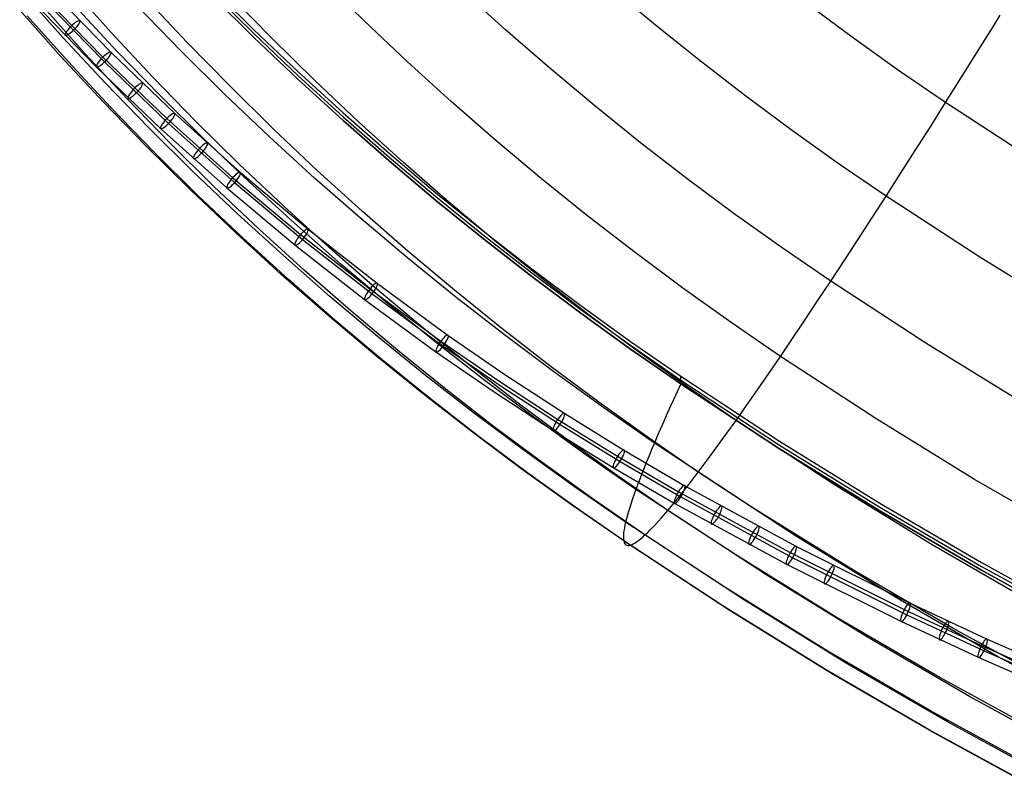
# Model space of a CAD drawing. Extents: x -260 to 296, y -277 to 294.
# Tile 1 of 241: x -209 to -161, y -239 to -202. Entities that reach past the tile are written whole.
import ezdxf

# ---------------------------------------------------------------- set-up
doc = ezdxf.new("R2010")
doc.units = 0
doc.layers.add('PREDEFINITO', color=7, linetype='CONTINUOUS')

msp = doc.modelspace()

# ---------------------------------------------------------------- linework, layer by layer
at = {"layer": 'PREDEFINITO'}
for p, q in [((-192.492, -201.607, 460.325), (-194.543, -199.589, 460.065)), ((-207.704, -200.079, 440.624), (-204.72, -203.149, 441.581)), ((-204.718, -202.181, 445.065), (-206.695, -199.972, 444.833)), ((-199.927, -199.951, 418.09), (-197.824, -202.035, 418.176)), ((-178.471, -201.746, 468.948), (-180.619, -199.949, 468.694)), ((-207.038, -202.435, 423.424), (-209.036, -200.195, 423.271)), ((-208.114, -200.303, 441.155), (-205.121, -203.381, 442.115)), ((-208.034, -200.523, 440.183), (-205.035, -203.606, 441.145)), ((-201.031, -202.665, 450.449), (-203.038, -200.516, 450.206)), ((-199.927, -200.136, 413.594), (-197.824, -202.221, 413.68)), ((-197.824, -202.406, 409.184), (-199.927, -200.322, 409.098)), ((-199.927, -200.322, 408.867), (-197.824, -202.406, 408.954)), ((-196.94, -202.463, 455.566), (-198.972, -200.379, 455.313)), ((-185.633, -202.047, 464.899), (-187.738, -200.139, 464.64)), ((-208.444, -200.747, 440.714), (-205.437, -203.839, 441.678)), ((-205.975, -203.218, 439.722), (-207.963, -200.994, 439.509)), ((-204.434, -203.084, 418.347), (-206.472, -200.891, 418.217)), ((-201.353, -203.066, 413.494), (-203.426, -200.925, 413.386)), ((-168.867, -202.414, 472.637), (-171.083, -200.769, 472.396)), ((-207.144, -203.346, 428.807), (-209.142, -201.107, 428.633)), ((-206.788, -203.608, 434.271), (-208.783, -201.375, 434.077)), ((-162.078, -201.965, 474.898), (-161.693, -201.347, 475.156)), ((-190.4, -203.584, 460.58), (-192.492, -201.607, 460.325)), ((-176.287, -203.502, 469.197), (-178.471, -201.746, 468.948)), ((-162.841, -203.188, 474.343), (-162.078, -201.965, 474.898)), ((-204.995, -204.631, 423.574), (-207.038, -202.435, 423.424)), ((-202.696, -204.348, 445.292), (-204.718, -202.181, 445.065)), ((-197.824, -202.035, 418.176), (-195.679, -204.077, 418.26)), ((-197.824, -202.221, 413.68), (-195.679, -204.262, 413.764)), ((-195.679, -204.448, 409.268), (-197.824, -202.406, 409.184)), ((-197.824, -202.406, 408.954), (-195.679, -204.448, 409.039)), ((-194.866, -204.506, 455.814), (-196.94, -202.463, 455.566)), ((-183.491, -203.913, 465.152), (-185.633, -202.047, 464.899)), ((-166.62, -204.018, 472.872), (-168.867, -202.414, 472.637)), ((-198.98, -204.772, 450.688), (-201.031, -202.665, 450.449)), ((-205.1, -205.542, 428.977), (-207.144, -203.346, 428.807)), ((-203.941, -205.399, 439.932), (-205.975, -203.218, 439.722)), ((-205.121, -203.381, 442.115), (-202.027, -206.353, 443.093)), ((-204.72, -203.149, 441.581), (-201.634, -206.112, 442.556)), ((-202.351, -205.233, 418.474), (-204.434, -203.084, 418.347)), ((-199.236, -205.163, 413.599), (-201.353, -203.066, 413.494)), ((-163.596, -204.394, 473.743), (-162.841, -203.188, 474.343)), ((-204.747, -205.799, 434.461), (-206.788, -203.608, 434.271)), ((-205.437, -203.839, 441.678), (-202.328, -206.824, 442.66)), ((-205.035, -203.606, 441.145), (-201.936, -206.583, 442.124)), ((-188.269, -205.518, 460.829), (-190.4, -203.584, 460.58)), ((-174.069, -205.216, 469.439), (-176.287, -203.502, 469.197)), ((-200.629, -206.473, 445.515), (-202.696, -204.348, 445.292)), ((-195.679, -204.077, 418.26), (-193.494, -206.075, 418.343)), ((-195.679, -204.262, 413.764), (-193.494, -206.261, 413.847)), ((-181.311, -205.738, 465.399), (-183.491, -203.913, 465.152)), ((-164.342, -205.58, 473.101), (-166.62, -204.018, 472.872)), ((-202.907, -206.785, 423.722), (-204.995, -204.631, 423.574)), ((-196.886, -206.836, 450.922), (-198.98, -204.772, 450.688)), ((-193.494, -206.446, 409.35), (-195.679, -204.448, 409.268)), ((-195.679, -204.448, 409.039), (-193.494, -206.446, 409.121)), ((-192.75, -206.507, 456.057), (-194.866, -204.506, 455.814)), ((-164.342, -205.58, 473.101), (-163.596, -204.394, 473.743)), ((-200.225, -207.339, 418.599), (-202.351, -205.233, 418.474)), ((-197.077, -207.217, 413.702), (-199.236, -205.163, 413.599)), ((-171.819, -206.888, 469.676), (-174.069, -205.216, 469.439)), ((-203.01, -207.695, 429.144), (-205.1, -205.542, 428.977)), ((-202.661, -207.947, 434.648), (-204.747, -205.799, 434.461)), ((-201.863, -207.538, 440.137), (-203.941, -205.399, 439.932)), ((-186.098, -207.411, 461.073), (-188.269, -205.518, 460.829)), ((-179.096, -207.521, 465.641), (-181.311, -205.738, 465.399)), ((-165.079, -206.745, 472.419), (-164.342, -205.58, 473.101)), ((-159.88, -208.491, 473.527), (-164.342, -205.58, 473.101)), ((-201.634, -206.112, 442.556), (-198.454, -208.966, 443.545)), ((-193.494, -206.075, 418.343), (-191.268, -208.03, 418.423)), ((-193.494, -206.261, 413.847), (-191.268, -208.215, 413.927)), ((-202.027, -206.353, 443.093), (-198.836, -209.216, 444.085)), ((-201.936, -206.583, 442.124), (-198.741, -209.45, 443.117)), ((-198.519, -208.555, 445.733), (-200.629, -206.473, 445.515)), ((-191.268, -208.401, 409.431), (-193.494, -206.446, 409.35)), ((-193.494, -206.446, 409.121), (-191.268, -208.401, 409.203)), ((-190.595, -208.465, 456.295), (-192.75, -206.507, 456.057)), ((-165.805, -207.889, 471.696), (-165.079, -206.745, 472.419)), ((-200.775, -208.895, 423.866), (-202.907, -206.785, 423.722)), ((-202.328, -206.824, 442.66), (-199.124, -209.7, 443.657)), ((-194.877, -209.228, 413.803), (-197.077, -207.217, 413.702)), ((-194.75, -208.857, 451.151), (-196.886, -206.836, 450.922)), ((-169.536, -208.518, 469.906), (-171.819, -206.888, 469.676)), ((-200.878, -209.805, 429.308), (-203.01, -207.695, 429.144)), ((-199.741, -209.633, 440.338), (-201.863, -207.538, 440.137)), ((-198.056, -209.401, 418.721), (-200.225, -207.339, 418.599)), ((-183.891, -209.261, 461.311), (-186.098, -207.411, 461.073)), ((-176.846, -209.261, 465.877), (-179.096, -207.521, 465.641)), ((-200.531, -210.052, 434.831), (-202.661, -207.947, 434.648)), ((-191.268, -208.03, 418.423), (-189.005, -209.94, 418.502)), ((-166.52, -209.01, 470.933), (-165.805, -207.889, 471.696)), ((-196.367, -210.593, 445.946), (-198.519, -208.555, 445.733)), ((-191.268, -208.215, 413.927), (-189.005, -210.126, 414.006)), ((-189.005, -210.311, 409.51), (-191.268, -208.401, 409.431)), ((-191.268, -208.401, 409.203), (-189.005, -210.311, 409.282)), ((-188.4, -210.381, 456.527), (-190.595, -208.465, 456.295)), ((-167.223, -210.106, 470.131), (-169.536, -208.518, 469.906)), ((-198.601, -210.961, 424.007), (-200.775, -208.895, 423.866)), ((-198.454, -208.966, 443.545), (-195.181, -211.711, 444.546)), ((-192.574, -210.836, 451.375), (-194.75, -208.857, 451.151)), ((-167.223, -210.106, 470.131), (-166.52, -209.01, 470.933)), ((-198.836, -209.216, 444.085), (-195.555, -211.969, 445.089)), ((-198.741, -209.45, 443.117), (-195.455, -212.207, 444.123)), ((-195.846, -211.42, 418.841), (-198.056, -209.401, 418.721)), ((-192.637, -211.194, 413.902), (-194.877, -209.228, 413.803)), ((-181.647, -211.068, 461.543), (-183.891, -209.261, 461.311)), ((-174.563, -210.959, 466.107), (-176.846, -209.261, 465.877)), ((-198.702, -211.871, 429.469), (-200.878, -209.805, 429.308)), ((-198.359, -212.113, 435.01), (-200.531, -210.052, 434.831)), ((-197.577, -211.685, 440.535), (-199.741, -209.633, 440.338)), ((-199.124, -209.7, 443.657), (-195.828, -212.464, 444.665)), ((-189.005, -209.94, 418.502), (-186.704, -211.807, 418.579)), ((-189.005, -210.126, 414.006), (-186.704, -211.993, 414.083)), ((-186.704, -212.178, 409.587), (-189.005, -210.311, 409.51)), ((-189.005, -210.311, 409.282), (-186.704, -212.178, 409.359)), ((-186.167, -212.253, 456.754), (-188.4, -210.381, 456.527)), ((-167.913, -211.177, 469.291), (-167.223, -210.106, 470.131)), ((-162.69, -213.065, 470.549), (-167.223, -210.106, 470.131)), ((-196.385, -212.984, 424.146), (-198.601, -210.961, 424.007)), ((-194.175, -212.589, 446.156), (-196.367, -210.593, 445.946)), ((-190.358, -212.771, 451.594), (-192.574, -210.836, 451.375)), ((-172.248, -212.614, 466.331), (-174.563, -210.959, 466.107)), ((-193.596, -213.394, 418.958), (-195.846, -211.42, 418.841)), ((-190.359, -213.117, 413.999), (-192.637, -211.194, 413.902)), ((-179.368, -212.832, 461.771), (-181.647, -211.068, 461.543)), ((-168.59, -212.221, 468.413), (-167.913, -211.177, 469.291)), ((-196.486, -213.893, 429.626), (-198.702, -211.871, 429.469)), ((-195.372, -213.693, 440.728), (-197.577, -211.685, 440.535)), ((-195.555, -211.969, 445.089), (-192.198, -214.601, 446.098)), ((-195.181, -211.711, 444.546), (-191.835, -214.335, 445.552)), ((-186.704, -211.807, 418.579), (-184.368, -213.629, 418.654)), ((-186.704, -211.993, 414.083), (-184.368, -213.815, 414.158)), ((-196.146, -214.131, 435.185), (-198.359, -212.113, 435.01)), ((-195.828, -212.464, 444.665), (-192.458, -215.108, 445.678)), ((-195.455, -212.207, 444.123), (-192.094, -214.842, 445.133)), ((-184.368, -214, 409.662), (-186.704, -212.178, 409.587)), ((-186.704, -212.178, 409.359), (-184.368, -214, 409.435)), ((-183.898, -214.083, 456.976), (-186.167, -212.253, 456.754)), ((-169.253, -213.238, 467.499), (-168.59, -212.221, 468.413)), ((-191.942, -214.541, 446.36), (-194.175, -212.589, 446.156)), ((-188.105, -214.663, 451.808), (-190.358, -212.771, 451.594)), ((-177.055, -214.554, 461.992), (-179.368, -212.832, 461.771)), ((-169.901, -214.225, 466.549), (-172.248, -212.614, 466.331)), ((-194.129, -214.962, 424.281), (-196.385, -212.984, 424.146)), ((-191.307, -215.324, 419.072), (-193.596, -213.394, 418.958)), ((-188.043, -214.995, 414.093), (-190.359, -213.117, 413.999)), ((-169.901, -214.225, 466.549), (-169.253, -213.238, 467.499)), ((-158.088, -215.893, 470.949), (-162.69, -213.065, 470.549)), ((-194.229, -215.871, 429.779), (-196.486, -213.893, 429.626)), ((-193.127, -215.658, 440.916), (-195.372, -213.693, 440.728)), ((-184.368, -213.629, 418.654), (-181.996, -215.407, 418.728)), ((-184.368, -213.815, 414.158), (-181.996, -215.593, 414.232)), ((-193.893, -216.104, 435.357), (-196.146, -214.131, 435.185)), ((-191.835, -214.335, 445.552), (-188.406, -216.849, 446.565)), ((-181.996, -215.778, 409.735), (-184.368, -214, 409.662)), ((-184.368, -214, 409.435), (-181.996, -215.778, 409.509)), ((-181.594, -215.868, 457.193), (-183.898, -214.083, 456.976)), ((-170.533, -215.183, 465.566), (-169.901, -214.225, 466.549)), ((-165.302, -217.23, 466.956), (-169.901, -214.225, 466.549)), ((-192.198, -214.601, 446.098), (-188.759, -217.121, 447.113)), ((-192.094, -214.842, 445.133), (-188.651, -217.366, 446.15)), ((-189.672, -216.449, 446.56), (-191.942, -214.541, 446.36)), ((-185.814, -216.512, 452.018), (-188.105, -214.663, 451.808)), ((-174.71, -216.231, 462.208), (-177.055, -214.554, 461.992)), ((-191.835, -216.896, 424.413), (-194.129, -214.962, 424.281)), ((-192.458, -215.108, 445.678), (-189.005, -217.639, 446.698)), ((-188.981, -217.21, 419.184), (-191.307, -215.324, 419.072)), ((-185.691, -216.828, 414.185), (-188.043, -214.995, 414.093)), ((-171.15, -216.109, 464.548), (-170.533, -215.183, 465.566)), ((-190.843, -217.579, 441.1), (-193.127, -215.658, 440.916)), ((-181.996, -215.407, 418.728), (-179.591, -217.14, 418.799)), ((-181.996, -215.593, 414.232), (-179.591, -217.325, 414.303)), ((-179.591, -217.511, 409.807), (-181.996, -215.778, 409.735)), ((-181.996, -215.778, 409.509), (-179.591, -217.511, 409.581)), ((-191.934, -217.804, 429.93), (-194.229, -215.871, 429.779)), ((-191.601, -218.033, 435.524), (-193.893, -216.104, 435.357)), ((-179.255, -217.611, 457.404), (-181.594, -215.868, 457.193)), ((-172.332, -217.865, 462.419), (-174.71, -216.231, 462.208)), ((-171.75, -217.004, 463.499), (-171.15, -216.109, 464.548)), ((-187.363, -218.313, 446.755), (-189.672, -216.449, 446.56)), ((-183.488, -218.316, 452.222), (-185.814, -216.512, 452.018)), ((-189.503, -218.785, 424.543), (-191.835, -216.896, 424.413)), ((-186.619, -219.051, 419.293), (-188.981, -217.21, 419.184)), ((-188.759, -217.121, 447.113), (-185.957, -219.054, 447.927)), ((-188.406, -216.849, 446.565), (-185.612, -218.775, 447.376)), ((-183.304, -218.617, 414.275), (-185.691, -216.828, 414.185)), ((-179.591, -217.14, 418.799), (-177.154, -218.828, 418.869)), ((-172.332, -217.865, 462.419), (-171.75, -217.004, 463.499)), ((-160.634, -220.1, 467.345), (-165.302, -217.23, 466.956)), ((-188.522, -219.455, 441.28), (-190.843, -217.579, 441.1)), ((-189.005, -217.639, 446.698), (-186.191, -219.579, 447.515)), ((-188.651, -217.366, 446.15), (-185.846, -219.301, 446.964)), ((-179.591, -217.325, 414.303), (-177.154, -219.013, 414.373)), ((-177.154, -219.199, 409.877), (-179.591, -217.511, 409.807)), ((-179.591, -217.511, 409.581), (-177.154, -219.199, 409.651)), ((-176.883, -219.309, 457.61), (-179.255, -217.611, 457.404)), ((-189.6, -219.693, 430.076), (-191.934, -217.804, 429.93)), ((-189.272, -219.918, 435.688), (-191.601, -218.033, 435.524)), ((-172.897, -218.693, 461.308), (-172.332, -217.865, 462.419)), ((-167.675, -220.911, 462.811), (-172.332, -217.865, 462.419)), ((-185.019, -220.133, 446.946), (-187.363, -218.313, 446.755)), ((-181.126, -220.076, 452.422), (-183.488, -218.316, 452.222)), ((-180.884, -220.36, 414.363), (-183.304, -218.617, 414.275)), ((-187.134, -220.63, 424.669), (-189.503, -218.785, 424.543)), ((-184.221, -220.847, 419.399), (-186.619, -219.051, 419.293)), ((-185.957, -219.054, 447.927), (-183.107, -220.914, 448.742)), ((-185.612, -218.775, 447.376), (-182.77, -220.631, 448.189)), ((-177.154, -218.828, 418.869), (-172.378, -221.974, 418.999)), ((-177.154, -219.199, 409.877), (-177.154, -218.828, 418.869)), ((-177.154, -219.013, 414.373), (-172.378, -222.159, 414.503)), ((-173.444, -219.486, 460.17), (-172.897, -218.693, 461.308)), ((-186.165, -221.287, 441.456), (-188.522, -219.455, 441.28)), ((-186.191, -219.579, 447.515), (-183.329, -221.447, 448.334)), ((-185.846, -219.301, 446.964), (-182.992, -221.163, 447.781)), ((-177.334, -219.588, 410.228), (-177.508, -219.969, 410.812)), ((-177.154, -219.199, 409.651), (-177.334, -219.588, 410.228)), ((-172.378, -222.345, 410.006), (-177.154, -219.199, 409.877)), ((-177.154, -219.199, 409.651), (-172.378, -222.345, 409.781)), ((-174.479, -220.963, 457.811), (-176.883, -219.309, 457.61)), ((-173.971, -220.243, 459.003), (-173.444, -219.486, 460.17)), ((-187.231, -221.537, 430.219), (-189.6, -219.693, 430.076)), ((-186.906, -221.758, 435.848), (-189.272, -219.918, 435.688)), ((-178.732, -221.792, 452.616), (-181.126, -220.076, 452.422)), ((-177.508, -219.969, 410.812), (-177.676, -220.34, 411.402)), ((-182.64, -221.908, 447.132), (-185.019, -220.133, 446.946)), ((-178.43, -222.059, 414.448), (-180.884, -220.36, 414.363)), ((-177.676, -220.34, 411.402), (-177.839, -220.703, 411.999)), ((-174.479, -220.963, 457.811), (-173.971, -220.243, 459.003)), ((-184.731, -222.429, 424.792), (-187.134, -220.63, 424.669)), ((-181.789, -222.598, 419.503), (-184.221, -220.847, 419.399)), ((-183.107, -220.914, 448.742), (-180.211, -222.703, 449.558)), ((-182.77, -220.631, 448.189), (-179.883, -222.414, 449.002)), ((-177.996, -221.056, 412.602), (-178.146, -221.4, 413.212)), ((-177.839, -220.703, 411.999), (-177.996, -221.056, 412.602)), ((-174.967, -221.646, 456.593), (-174.479, -220.963, 457.811)), ((-169.768, -224.046, 458.185), (-174.479, -220.963, 457.811)), ((-162.946, -223.822, 463.186), (-167.675, -220.911, 462.811)), ((-184.826, -223.336, 430.359), (-187.231, -221.537, 430.219)), ((-183.772, -223.073, 441.628), (-186.165, -221.287, 441.456)), ((-183.329, -221.447, 448.334), (-180.422, -223.243, 449.152)), ((-182.992, -221.163, 447.781), (-180.093, -222.954, 448.597)), ((-178.146, -221.4, 413.212), (-178.291, -221.734, 413.827)), ((-184.505, -223.552, 436.004), (-186.906, -221.758, 435.848)), ((-180.228, -223.639, 447.314), (-182.64, -221.908, 447.132)), ((-176.305, -223.464, 452.805), (-178.732, -221.792, 452.616)), ((-178.291, -221.734, 413.827), (-178.43, -222.059, 414.448)), ((-175.434, -222.291, 455.352), (-174.967, -221.646, 456.593)), ((-172.378, -221.974, 418.999), (-167.53, -224.979, 419.123)), ((-182.293, -224.183, 424.912), (-184.731, -222.429, 424.792)), ((-179.883, -222.414, 449.002), (-176.952, -224.125, 449.815)), ((-178.563, -222.374, 415.075), (-178.69, -222.679, 415.707)), ((-178.43, -222.059, 414.448), (-178.563, -222.374, 415.075)), ((-173.623, -225.224, 414.607), (-178.43, -222.059, 414.448)), ((-175.88, -222.897, 454.089), (-175.434, -222.291, 455.352)), ((-172.378, -222.159, 414.503), (-167.529, -225.165, 414.627)), ((-167.529, -225.35, 410.131), (-172.378, -222.345, 410.006)), ((-172.378, -222.345, 409.781), (-167.529, -225.35, 409.906)), ((-179.325, -224.303, 419.604), (-181.789, -222.598, 419.503)), ((-180.211, -222.703, 449.558), (-177.272, -224.419, 450.372)), ((-180.093, -222.954, 448.597), (-177.152, -224.672, 449.412)), ((-178.69, -222.679, 415.707), (-178.811, -222.975, 416.344)), ((-176.305, -223.464, 452.805), (-175.88, -222.897, 454.089)), ((-182.387, -225.09, 430.495), (-184.826, -223.336, 430.359)), ((-181.346, -224.815, 441.795), (-183.772, -223.073, 441.628)), ((-180.422, -223.243, 449.152), (-177.472, -224.965, 449.97)), ((-178.926, -223.26, 416.986), (-179.035, -223.536, 417.634)), ((-178.811, -222.975, 416.344), (-178.926, -223.26, 416.986)), ((-182.07, -225.302, 436.156), (-184.505, -223.552, 436.004)), ((-177.782, -225.324, 447.49), (-180.228, -223.639, 447.314)), ((-179.138, -223.802, 418.286), (-179.234, -224.057, 418.943)), ((-179.035, -223.536, 417.634), (-179.138, -223.802, 418.286)), ((-176.708, -223.99, 451.502), (-176.305, -223.464, 452.805)), ((-171.55, -226.579, 453.158), (-176.305, -223.464, 452.805)), ((-158.147, -226.599, 463.543), (-162.946, -223.822, 463.186)), ((-179.822, -225.892, 425.029), (-182.293, -224.183, 424.912)), ((-179.325, -224.303, 419.604), (-179.409, -224.538, 420.269)), ((-179.234, -224.057, 418.943), (-179.325, -224.303, 419.604)), ((-174.496, -227.481, 419.792), (-179.325, -224.303, 419.604)), ((-177.089, -224.476, 450.181), (-176.708, -223.99, 451.502)), ((-176.952, -224.125, 449.815), (-171.554, -227.065, 451.276)), ((-164.986, -226.992, 458.542), (-169.768, -224.046, 458.185)), ((-178.887, -226.512, 441.958), (-181.346, -224.815, 441.795)), ((-179.487, -224.763, 420.938), (-179.558, -224.977, 421.612)), ((-179.409, -224.538, 420.269), (-179.487, -224.763, 420.938)), ((-177.447, -224.921, 448.843), (-177.089, -224.476, 450.181)), ((-177.272, -224.419, 450.372), (-171.861, -227.366, 451.837)), ((-177.152, -224.672, 449.412), (-171.737, -227.62, 450.878)), ((-179.915, -226.798, 430.628), (-182.387, -225.09, 430.495)), ((-179.602, -227.006, 436.304), (-182.07, -225.302, 436.156)), ((-179.623, -225.181, 422.288), (-179.683, -225.375, 422.969)), ((-179.558, -224.977, 421.612), (-179.623, -225.181, 422.288)), ((-178.094, -225.685, 446.124), (-177.782, -225.324, 447.49)), ((-177.782, -225.324, 447.49), (-177.447, -224.921, 448.843)), ((-172.991, -228.466, 447.819), (-177.782, -225.324, 447.49)), ((-177.472, -224.965, 449.97), (-172.044, -227.921, 451.439)), ((-168.743, -228.248, 414.759), (-173.623, -225.224, 414.607)), ((-167.53, -224.979, 419.123), (-162.609, -227.848, 419.241)), ((-167.529, -225.165, 414.627), (-162.609, -228.034, 414.745)), ((-179.782, -225.73, 424.339), (-179.822, -225.892, 425.029)), ((-179.735, -225.558, 423.652), (-179.782, -225.73, 424.339)), ((-179.683, -225.375, 422.969), (-179.735, -225.558, 423.652)), ((-178.382, -226.004, 444.745), (-178.094, -225.685, 446.124)), ((-162.609, -228.219, 410.249), (-167.529, -225.35, 410.131)), ((-167.529, -225.35, 409.906), (-162.609, -228.219, 410.025)), ((-179.883, -226.183, 426.416), (-179.904, -226.313, 427.113)), ((-179.856, -226.043, 425.721), (-179.883, -226.183, 426.416)), ((-179.822, -225.892, 425.029), (-179.856, -226.043, 425.721)), ((-174.981, -229.076, 425.247), (-179.822, -225.892, 425.029)), ((-178.77, -226.401, 442.658), (-178.647, -226.279, 443.356)), ((-178.647, -226.279, 443.356), (-178.382, -226.004, 444.745)), ((-179.928, -226.54, 428.514), (-179.93, -226.637, 429.217)), ((-179.93, -226.637, 429.217), (-179.926, -226.723, 429.922)), ((-179.919, -226.432, 427.813), (-179.928, -226.54, 428.514)), ((-179.926, -226.723, 429.922), (-179.915, -226.798, 430.628)), ((-179.904, -226.313, 427.113), (-179.919, -226.432, 427.813)), ((-179.201, -226.779, 439.846), (-179.103, -226.701, 440.552)), ((-179.103, -226.701, 440.552), (-178.998, -226.612, 441.255)), ((-178.998, -226.612, 441.255), (-178.887, -226.512, 441.958)), ((-178.887, -226.512, 441.958), (-178.77, -226.401, 442.658)), ((-174.069, -229.674, 442.261), (-178.887, -226.512, 441.958)), ((-166.722, -229.555, 453.495), (-171.55, -226.579, 453.158)), ((-179.915, -226.798, 430.628), (-179.898, -226.863, 431.335)), ((-175.072, -229.982, 430.875), (-179.915, -226.798, 430.628)), ((-179.898, -226.863, 431.335), (-179.875, -226.916, 432.044)), ((-179.875, -226.916, 432.044), (-179.845, -226.958, 432.753)), ((-179.845, -226.958, 432.753), (-179.809, -226.99, 433.463)), ((-179.809, -226.99, 433.463), (-179.767, -227.01, 434.173)), ((-179.767, -227.01, 434.173), (-179.718, -227.02, 434.883)), ((-179.718, -227.02, 434.883), (-179.663, -227.019, 435.594)), ((-179.663, -227.019, 435.594), (-179.602, -227.006, 436.304)), ((-179.602, -227.006, 436.304), (-179.534, -226.983, 437.014)), ((-174.766, -230.182, 436.58), (-179.602, -227.006, 436.304)), ((-179.534, -226.983, 437.014), (-179.46, -226.948, 437.723)), ((-179.46, -226.948, 437.723), (-179.38, -226.903, 438.432)), ((-179.38, -226.903, 438.432), (-179.294, -226.846, 439.14)), ((-179.294, -226.846, 439.14), (-179.201, -226.779, 439.846)), ((-171.554, -227.065, 451.276), (-166.049, -229.821, 452.721)), ((-160.133, -229.803, 458.883), (-164.986, -226.992, 458.542)), ((-169.593, -230.517, 419.972), (-174.496, -227.481, 419.792)), ((-171.861, -227.366, 451.837), (-166.342, -230.128, 453.286)), ((-171.737, -227.62, 450.878), (-166.217, -230.383, 452.327)), ((-172.044, -227.921, 451.439), (-166.51, -230.691, 452.892)), ((-162.609, -227.848, 419.241), (-157.618, -230.584, 419.354)), ((-162.609, -228.034, 414.745), (-157.618, -230.769, 414.858)), ((-168.127, -231.468, 448.134), (-172.991, -228.466, 447.819)), ((-163.79, -231.135, 414.904), (-168.743, -228.248, 414.759)), ((-157.618, -230.955, 410.362), (-162.609, -228.219, 410.249)), ((-162.609, -228.219, 410.025), (-157.618, -230.955, 410.138)), ((-170.066, -232.118, 425.455), (-174.981, -229.076, 425.247)), ((-161.823, -232.396, 453.817), (-166.722, -229.555, 453.495)), ((-170.154, -233.024, 431.111), (-175.072, -229.982, 430.875)), ((-169.177, -232.695, 442.551), (-174.069, -229.674, 442.261)), ((-166.049, -229.821, 452.721), (-162.324, -231.556, 453.672)), ((-169.856, -233.217, 436.843), (-174.766, -230.182, 436.58)), ((-164.618, -233.416, 420.144), (-169.593, -230.517, 419.972)), ((-166.342, -230.128, 453.286), (-162.608, -231.868, 454.239)), ((-166.217, -230.383, 452.327), (-162.482, -232.123, 453.281)), ((-166.51, -230.691, 452.892), (-162.766, -232.435, 453.848)), ((-163.191, -234.333, 448.434), (-168.127, -231.468, 448.134)), ((-158.767, -233.887, 415.042), (-163.79, -231.135, 414.904)), ((-162.608, -231.868, 454.239), (-159.266, -233.34, 455.075)), ((-162.324, -231.556, 453.672), (-158.99, -233.024, 454.506)), ((-165.078, -235.022, 425.653), (-170.066, -232.118, 425.455)), ((-162.766, -232.435, 453.848), (-159.415, -233.911, 454.686)), ((-162.482, -232.123, 453.281), (-159.139, -233.596, 454.117)), ((-156.854, -235.105, 454.124), (-161.823, -232.396, 453.817)), ((-164.213, -235.579, 442.828), (-169.177, -232.695, 442.551)), ((-165.164, -235.927, 431.337), (-170.154, -233.024, 431.111)), ((-164.874, -236.114, 437.095), (-169.856, -233.217, 436.843)), ((-159.571, -236.179, 420.307), (-164.618, -233.416, 420.144)), ((-158.183, -237.064, 448.72), (-163.191, -234.333, 448.434)), ((-160.019, -237.791, 425.843), (-165.078, -235.022, 425.653)), ((-159.177, -238.329, 443.091), (-164.213, -235.579, 442.828)), ((-160.103, -238.695, 431.552), (-165.164, -235.927, 431.337)), ((-159.821, -238.875, 437.335), (-164.874, -236.114, 437.095))]:
    msp.add_line(p, q, dxfattribs=at)
at = {"layer": 'PREDEFINITO', "extrusion": (-0.680348, 0.699626, -0.218289)}
msp.add_circle((288.91, 430.341, -97.046), 0.5, dxfattribs=at)
at = {"layer": 'PREDEFINITO', "extrusion": (-0.69191, 0.687544, -0.220328)}
msp.add_circle((288.899, 431.226, -95.319), 0.5, dxfattribs=at)
at = {"layer": 'PREDEFINITO', "extrusion": (-0.70322, 0.675356, -0.222208)}
msp.add_circle((288.841, 432.133, -93.551), 0.5, dxfattribs=at)
at = {"layer": 'PREDEFINITO', "extrusion": (-0.714279, 0.66307, -0.223927)}
msp.add_circle((288.736, 433.062, -91.743), 0.5, dxfattribs=at)
at = {"layer": 'PREDEFINITO', "extrusion": (-0.725088, 0.650694, -0.225487)}
msp.add_circle((288.585, 434.01, -89.897), 0.5, dxfattribs=at)
at = {"layer": 'PREDEFINITO', "extrusion": (-0.735643, 0.638238, -0.226897)}
msp.add_circle((288.39, 434.975, -88.018), 0.5, dxfattribs=at)
at = {"layer": 'PREDEFINITO', "extrusion": (-0.756002, 0.613105, -0.229267)}
msp.add_circle((287.872, 436.948, -84.163), 0.5, dxfattribs=at)
at = {"layer": 'PREDEFINITO', "extrusion": (-0.775303, 0.587815, -0.23104)}
msp.add_circle((287.191, 438.962, -80.2), 0.5, dxfattribs=at)
at = {"layer": 'PREDEFINITO', "extrusion": (-0.793633, 0.56233, -0.232233)}
msp.add_circle((286.355, 441.01, -76.123), 0.5, dxfattribs=at)
at = {"layer": 'PREDEFINITO', "extrusion": (-0.820919, 0.521339, -0.233018)}
msp.add_circle((284.724, 444.316, -69.42), 0.5, dxfattribs=at)
at = {"layer": 'PREDEFINITO', "extrusion": (-0.833698, 0.500693, -0.232926)}
msp.add_circle((283.778, 445.976, -65.978), 0.5, dxfattribs=at)
at = {"layer": 'PREDEFINITO', "extrusion": (-0.845736, 0.4803, -0.232469)}
msp.add_circle((282.768, 447.612, -62.561), 0.5, dxfattribs=at)
at = {"layer": 'PREDEFINITO', "extrusion": (-0.851612, 0.47016, -0.231746)}
msp.add_circle((282.239, 448.448, -61.029), 0.5, dxfattribs=at)
at = {"layer": 'PREDEFINITO', "extrusion": (-0.857185, 0.460345, -0.230901)}
msp.add_circle((281.715, 449.257, -59.569), 0.5, dxfattribs=at)
at = {"layer": 'PREDEFINITO', "extrusion": (-0.86263, 0.45053, -0.229983)}
msp.add_circle((281.18, 450.06, -58.098), 0.5, dxfattribs=at)
at = {"layer": 'PREDEFINITO', "extrusion": (-0.867946, 0.440719, -0.22899)}
msp.add_circle((280.635, 450.858, -56.616), 0.5, dxfattribs=at)
at = {"layer": 'PREDEFINITO', "extrusion": (-0.878201, 0.421106, -0.226786)}
msp.add_circle((279.515, 452.433, -53.626), 0.5, dxfattribs=at)
at = {"layer": 'PREDEFINITO', "extrusion": (-0.88313, 0.411334, -0.225579)}
msp.add_circle((278.943, 453.208, -52.123), 0.5, dxfattribs=at)
at = {"layer": 'PREDEFINITO', "extrusion": (-0.887928, 0.401587, -0.224301)}
msp.add_circle((278.364, 453.974, -50.617), 0.5, dxfattribs=at)

doc.saveas('drawing.dxf')
